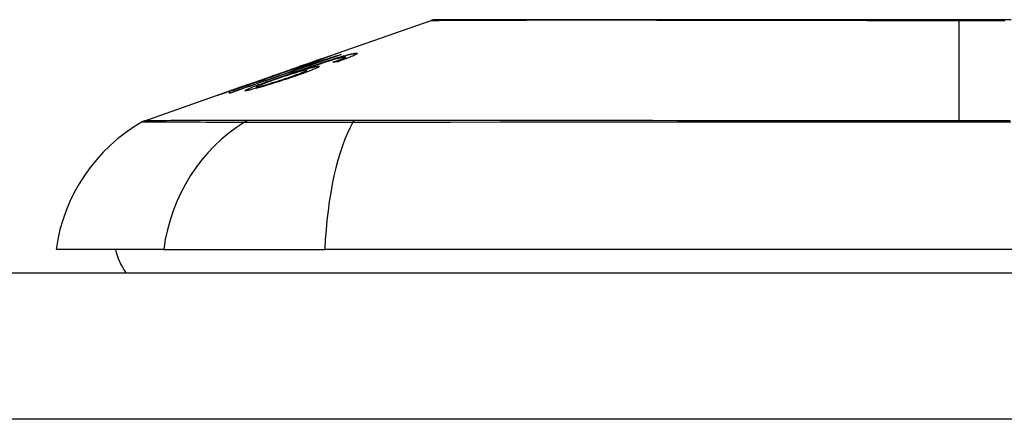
# Model space of a CAD drawing. Header units: inches. Extents: x 25 to 686, y 75 to 314.
# Tile 50 of 160: x 152.447 to 153.112, y 306.681 to 306.951. Entities that reach past the tile are written whole.
import ezdxf

# ---------------------------------------------------------------- set-up
doc = ezdxf.new("R2010")
doc.units = ezdxf.units.IN
doc.header["$MEASUREMENT"] = 0
doc.layers.add('Visible Edges(ANSI)', color=7, linetype='Continuous', lineweight=25)
doc.layers.add('Visible Tangent Edges(ANSI)', color=7, linetype='Continuous', lineweight=25)

msp = doc.modelspace()

# ---------------------------------------------------------------- linework, layer by layer
at = {"layer": 'Visible Edges(ANSI)'}
for p, q in [((152.64634, 306.9227), (152.72453, 306.95007)), ((152.66288, 306.92689), (152.66288, 306.92663)), ((152.66669, 306.92529), (152.66669, 306.92405)), ((152.60103, 306.90684), (152.63615, 306.91913)), ((152.63201, 306.9169), (152.64081, 306.91998)), ((152.63657, 306.91928), (152.63657, 306.91927)), ((152.64081, 306.91998), (152.64081, 306.91957)), ((152.64594, 306.92115), (152.64594, 306.92077)), ((152.64952, 306.9237), (152.64952, 306.92342)), ((152.66491, 306.92429), (152.66491, 306.9234)), ((152.6171, 306.91241), (152.62519, 306.91524)), ((152.61845, 306.91282), (152.61845, 306.91255)), ((152.62514, 306.91521), (152.62514, 306.91498)), ((152.63344, 306.91514), (152.63344, 306.91478)), ((152.64038, 306.91632), (152.64038, 306.91512)), ((152.60061, 306.90669), (152.60061, 306.90668)), ((152.60641, 306.9051), (152.60641, 306.90418)), ((152.531, 306.88233), (152.59284, 306.90397)), ((152.58817, 306.90225), (152.58817, 306.90203)), ((152.54387, 306.79542), (152.47111, 306.79542)), ((152.54387, 306.79542), (152.65266, 306.79542)), ((153.51003, 306.79542), (152.65266, 306.79542)), ((91.62734, 306.77967), (157.23234, 306.77967))]:
    msp.add_line(p, q, dxfattribs=at)
at = {"layer": 'Visible Edges(ANSI)', "flags": 128}
for points in [[(153.11654, 306.95035), (153.09916, 306.95034), (153.08179, 306.95034), (153.06441, 306.95034), (153.047, 306.95035), (153.02964, 306.95035), (153.01238, 306.95036), (152.99528, 306.95037), (152.97842, 306.95039), (152.96184, 306.9504), (152.94561, 306.95041), (152.9297, 306.95043), (152.91409, 306.95045), (152.89885, 306.95046), (152.88404, 306.95048), (152.8697, 306.9505), (152.8559, 306.95051), (152.84268, 306.95053), (152.83008, 306.95053), (152.8181, 306.95053), (152.80675, 306.95051), (152.79606, 306.9505), (152.78607, 306.95048), (152.77675, 306.95046), (152.76814, 306.95045), (152.76027, 306.95043), (152.75318, 306.95041), (152.74689, 306.9504), (152.74142, 306.95039), (152.73678, 306.95037), (152.73298, 306.95036), (152.73001, 306.95035), (152.72786, 306.95035), (152.72658, 306.95034), (152.72615, 306.95034)], [(152.66385, 306.92696), (152.66077, 306.9259), (152.65769, 306.92483), (152.6546, 306.92376), (152.65151, 306.92269), (152.64841, 306.92162), (152.6453, 306.92055), (152.64219, 306.91947), (152.63908, 306.9184), (152.63597, 306.91732), (152.63286, 306.91624), (152.62975, 306.91517), (152.62663, 306.91409), (152.62352, 306.91301), (152.62041, 306.91193), (152.6173, 306.91086), (152.6142, 306.90978), (152.61109, 306.90871), (152.608, 306.90764), (152.60491, 306.90657), (152.60182, 306.9055), (152.59874, 306.90443), (152.59567, 306.90337), (152.59261, 306.9023), (152.58956, 306.90125)], [(152.63657, 306.91928), (152.63827, 306.91987), (152.63995, 306.92046), (152.64161, 306.92104), (152.64324, 306.92161), (152.64483, 306.92217), (152.64637, 306.92271), (152.6478, 306.92321), (152.64905, 306.92365), (152.65014, 306.92403), (152.65108, 306.92435), (152.65188, 306.92463), (152.6526, 306.92488), (152.65327, 306.92511), (152.65389, 306.92532), (152.65445, 306.92552), (152.65496, 306.92569), (152.65542, 306.92584), (152.65581, 306.92597), (152.65615, 306.92608), (152.65643, 306.92617), (152.65665, 306.92624), (152.65683, 306.92629), (152.65695, 306.92632), (152.65703, 306.92634)], [(152.65703, 306.92634), (152.65706, 306.92633), (152.65699, 306.92628), (152.65681, 306.9262), (152.65653, 306.92608), (152.65614, 306.92592), (152.65565, 306.92572), (152.65505, 306.92549), (152.65436, 306.92523), (152.65359, 306.92493), (152.65271, 306.9246), (152.65174, 306.92424), (152.65069, 306.92385), (152.64962, 306.92346), (152.64856, 306.92307), (152.64751, 306.9227), (152.64651, 306.92234), (152.64556, 306.922), (152.64461, 306.92166), (152.64365, 306.92132), (152.64267, 306.92097), (152.64169, 306.92062), (152.64068, 306.92027), (152.63967, 306.91991), (152.63864, 306.91955)], [(152.64081, 306.91998), (152.64184, 306.92029), (152.64287, 306.92061), (152.6439, 306.92092), (152.64492, 306.92123), (152.64593, 306.92155), (152.64693, 306.92185), (152.64792, 306.92216), (152.64889, 306.92246), (152.64985, 306.92276), (152.65079, 306.92305), (152.6517, 306.92334), (152.65259, 306.92361), (152.65346, 306.92389), (152.65429, 306.92415), (152.65509, 306.9244), (152.6559, 306.92466), (152.65673, 306.92492), (152.65758, 306.92519), (152.65843, 306.92546), (152.6593, 306.92574), (152.66018, 306.92602), (152.66108, 306.92631), (152.66198, 306.9266), (152.66288, 306.92689)], [(152.66012, 306.92446), (152.66092, 306.9247), (152.66171, 306.92494), (152.66248, 306.92517), (152.66325, 306.9254), (152.66399, 306.92562), (152.66472, 306.92583), (152.66543, 306.92603), (152.66612, 306.92622), (152.66678, 306.9264), (152.66742, 306.92657), (152.66803, 306.92674), (152.66862, 306.92689), (152.66919, 306.92703), (152.66973, 306.92716), (152.67024, 306.92728), (152.67072, 306.92738), (152.67117, 306.92748), (152.67159, 306.92757), (152.67198, 306.92764), (152.67235, 306.92771), (152.67269, 306.92776), (152.67301, 306.9278), (152.6733, 306.92784), (152.67356, 306.92786)], [(152.67356, 306.92786), (152.6739, 306.92788), (152.67418, 306.92788), (152.6744, 306.92786), (152.67454, 306.92781), (152.67461, 306.92774), (152.67459, 306.92763), (152.67449, 306.92751), (152.6743, 306.92735), (152.67402, 306.92717), (152.67366, 306.92696), (152.67321, 306.92673), (152.67267, 306.92647), (152.67206, 306.92619), (152.67137, 306.92589), (152.67062, 306.92557), (152.6698, 306.92524), (152.66891, 306.92489), (152.66797, 306.92453), (152.66698, 306.92416), (152.66594, 306.92377), (152.66487, 306.92338), (152.66376, 306.92299), (152.66263, 306.92259), (152.66147, 306.92218)], [(152.66615, 306.92537), (152.66605, 306.92536), (152.66594, 306.92534), (152.66583, 306.92533), (152.6657, 306.92531), (152.66557, 306.92529), (152.66543, 306.92526), (152.66529, 306.92524), (152.66513, 306.92521), (152.66497, 306.92517), (152.6648, 306.92514), (152.66462, 306.9251), (152.66444, 306.92506), (152.66424, 306.92501), (152.66404, 306.92496), (152.66383, 306.92491), (152.66362, 306.92486), (152.66339, 306.9248), (152.66317, 306.92475), (152.66293, 306.92468), (152.66269, 306.92462), (152.66244, 306.92455), (152.66219, 306.92448), (152.66193, 306.92441), (152.66166, 306.92434)], [(152.66288, 306.92689), (152.66292, 306.9269), (152.66296, 306.9269), (152.663, 306.9269), (152.66304, 306.92691), (152.66308, 306.92691), (152.66313, 306.92691), (152.66317, 306.92692), (152.66321, 306.92692), (152.66325, 306.92692), (152.66329, 306.92692), (152.66333, 306.92693), (152.66337, 306.92693), (152.66341, 306.92693), (152.66345, 306.92694), (152.66349, 306.92694), (152.66353, 306.92694), (152.66357, 306.92694), (152.66361, 306.92695), (152.66365, 306.92695), (152.66369, 306.92695), (152.66373, 306.92695), (152.66377, 306.92696), (152.66381, 306.92696), (152.66385, 306.92696)], [(152.66491, 306.92429), (152.66512, 306.92438), (152.66532, 306.92447), (152.66551, 306.92456), (152.66568, 306.92464), (152.66585, 306.92472), (152.666, 306.9248), (152.66613, 306.92487), (152.66626, 306.92494), (152.66636, 306.925), (152.66645, 306.92506), (152.66653, 306.92511), (152.66659, 306.92516), (152.66664, 306.92521), (152.66667, 306.92524), (152.66668, 306.92528), (152.66668, 306.92531), (152.66667, 306.92533), (152.66664, 306.92535), (152.66659, 306.92537), (152.66653, 306.92538), (152.66645, 306.92538), (152.66637, 306.92538), (152.66626, 306.92538), (152.66615, 306.92537)], [(152.58807, 306.90103), (152.59046, 306.90186), (152.59286, 306.9027), (152.59526, 306.90353), (152.59766, 306.90437), (152.60007, 306.9052), (152.60248, 306.90604), (152.60489, 306.90688), (152.60731, 306.90772), (152.60972, 306.90856), (152.61214, 306.9094), (152.61456, 306.91024), (152.61698, 306.91108), (152.6194, 306.91192), (152.62182, 306.91276), (152.62423, 306.9136), (152.62665, 306.91445), (152.62907, 306.91529), (152.63149, 306.91613), (152.6339, 306.91696), (152.63631, 306.9178), (152.63872, 306.91864), (152.64113, 306.91948), (152.64354, 306.92031), (152.64594, 306.92115)], [(152.63864, 306.91955), (152.63795, 306.91931), (152.63726, 306.91908), (152.63657, 306.91884), (152.63589, 306.9186), (152.6352, 306.91837), (152.63452, 306.91813), (152.63385, 306.9179), (152.63319, 306.91767), (152.63253, 306.91745), (152.63188, 306.91723), (152.63122, 306.91701), (152.63054, 306.91678), (152.62985, 306.91654), (152.62913, 306.9163), (152.62842, 306.91606), (152.62769, 306.91582), (152.62697, 306.91558), (152.62629, 306.91536), (152.62564, 306.91514), (152.62503, 306.91495), (152.62446, 306.91476), (152.62393, 306.91459), (152.62343, 306.91443), (152.62297, 306.91428)], [(152.62515, 306.91521), (152.62565, 306.91535), (152.62681, 306.91572), (152.62853, 306.91628), (152.62993, 306.91674), (152.63046, 306.91692), (152.63081, 306.91704), (152.63117, 306.91716), (152.63154, 306.91729), (152.63192, 306.91742), (152.63231, 306.91755), (152.63271, 306.91769), (152.63312, 306.91783), (152.63354, 306.91797), (152.63397, 306.91812), (152.6344, 306.91826), (152.63483, 306.91841), (152.63527, 306.91856), (152.6357, 306.91872), (152.63615, 306.91887), (152.63659, 306.91902), (152.63703, 306.91918), (152.63748, 306.91933), (152.63792, 306.91949), (152.63837, 306.91964)], [(152.62751, 306.91355), (152.62892, 306.91404), (152.63034, 306.91454), (152.63177, 306.91503), (152.63319, 306.91552), (152.63462, 306.91602), (152.63605, 306.91651), (152.63747, 306.917), (152.63889, 306.91748), (152.6403, 306.91796), (152.64171, 306.91844), (152.6431, 306.91892), (152.64449, 306.91938), (152.64587, 306.91985), (152.64723, 306.9203), (152.64858, 306.92075), (152.64991, 306.92119), (152.65122, 306.92162), (152.65252, 306.92205), (152.65382, 306.92247), (152.6551, 306.92288), (152.65638, 306.92329), (152.65765, 306.92369), (152.65889, 306.92408), (152.66012, 306.92446)], [(152.64808, 306.91911), (152.64868, 306.91914), (152.64895, 306.91905), (152.64887, 306.91885), (152.64843, 306.91853), (152.64769, 306.91813), (152.64682, 306.91772), (152.646, 306.91735), (152.64535, 306.91707), (152.6447, 306.9168), (152.64401, 306.91652), (152.64328, 306.91623), (152.64251, 306.91592), (152.64169, 306.91561), (152.64083, 306.91529), (152.63994, 306.91496), (152.63902, 306.91462), (152.63807, 306.91427), (152.63709, 306.91393), (152.63609, 306.91357), (152.63508, 306.91322), (152.63404, 306.91286), (152.63299, 306.9125), (152.63192, 306.91213), (152.63084, 306.91177)], [(152.64594, 306.92115), (152.64542, 306.92098), (152.6449, 306.92082), (152.64438, 306.92066), (152.64387, 306.9205), (152.64337, 306.92035), (152.64287, 306.9202), (152.64237, 306.92004), (152.64189, 306.9199), (152.64141, 306.91975), (152.64094, 306.9196), (152.64047, 306.91946), (152.64002, 306.91932), (152.63957, 306.91919), (152.63913, 306.91905), (152.63863, 306.9189), (152.63804, 306.91872), (152.63738, 306.91852), (152.63666, 306.9183), (152.6359, 306.91807), (152.63511, 306.91783), (152.63431, 306.91759), (152.63352, 306.91735), (152.63275, 306.91712), (152.63201, 306.9169)], [(152.66166, 306.92434), (152.65973, 306.92379), (152.65767, 306.92317), (152.65549, 306.9225), (152.65328, 306.92181), (152.6512, 306.92114), (152.64939, 306.92055), (152.64793, 306.92007), (152.64689, 306.91973), (152.64606, 306.91945), (152.64522, 306.91917), (152.64438, 306.91888), (152.64353, 306.9186), (152.64267, 306.91831), (152.64181, 306.91802), (152.64095, 306.91772), (152.6401, 306.91743), (152.63924, 306.91714), (152.63839, 306.91685), (152.63754, 306.91656), (152.6367, 306.91627), (152.63587, 306.91598), (152.63504, 306.9157), (152.63423, 306.91542), (152.63344, 306.91514)], [(152.63344, 306.91514), (152.63417, 306.91537), (152.6349, 306.9156), (152.63562, 306.91582), (152.63633, 306.91604), (152.63703, 306.91626), (152.63772, 306.91647), (152.6384, 306.91667), (152.63907, 306.91687), (152.63974, 306.91707), (152.64041, 306.91726), (152.64108, 306.91745), (152.64175, 306.91764), (152.64241, 306.91782), (152.64307, 306.918), (152.64373, 306.91817), (152.64437, 306.91834), (152.64498, 306.91849), (152.64555, 306.91863), (152.64608, 306.91875), (152.64657, 306.91885), (152.64701, 306.91894), (152.64741, 306.91901), (152.64777, 306.91907), (152.64808, 306.91911)], [(152.6495, 306.9237), (152.64939, 306.92368), (152.64917, 306.92361), (152.64883, 306.9235), (152.64837, 306.92335), (152.64778, 306.92316), (152.64713, 306.92294), (152.64648, 306.92271), (152.64588, 306.92251), (152.64533, 306.92232), (152.64477, 306.92213), (152.64419, 306.92192), (152.64359, 306.92171), (152.64296, 306.9215), (152.64232, 306.92127), (152.64166, 306.92104), (152.64098, 306.92081), (152.6403, 306.92057), (152.6396, 306.92033), (152.6389, 306.92008), (152.63819, 306.91984), (152.63748, 306.91959), (152.63676, 306.91934), (152.63605, 306.91909), (152.63534, 306.91884)], [(152.63534, 306.91884), (152.63539, 306.91886), (152.63544, 306.91888), (152.63549, 306.9189), (152.63554, 306.91891), (152.63559, 306.91893), (152.63565, 306.91895), (152.6357, 306.91897), (152.63575, 306.91899), (152.6358, 306.91901), (152.63585, 306.91903), (152.6359, 306.91904), (152.63595, 306.91906), (152.636, 306.91908), (152.63605, 306.9191), (152.63611, 306.91912), (152.63616, 306.91913), (152.63621, 306.91915), (152.63626, 306.91917), (152.63631, 306.91919), (152.63636, 306.91921), (152.63641, 306.91922), (152.63646, 306.91924), (152.63652, 306.91926), (152.63657, 306.91928)], [(152.63837, 306.91964), (152.63913, 306.91991), (152.6399, 306.92018), (152.64065, 306.92044), (152.6414, 306.9207), (152.64213, 306.92096), (152.64284, 306.92122), (152.64353, 306.92146), (152.64419, 306.9217), (152.64483, 306.92193), (152.64544, 306.92215), (152.64603, 306.92236), (152.64658, 306.92256), (152.6471, 306.92275), (152.64756, 306.92293), (152.64798, 306.92308), (152.64835, 306.92322), (152.64867, 306.92334), (152.64894, 306.92345), (152.64915, 306.92353), (152.64932, 306.9236), (152.64943, 306.92365), (152.6495, 306.92368), (152.64952, 306.9237), (152.6495, 306.9237)], [(152.65823, 306.92177), (152.65854, 306.92188), (152.65886, 306.92199), (152.65917, 306.92211), (152.65948, 306.92222), (152.65979, 306.92233), (152.66011, 306.92244), (152.66041, 306.92256), (152.66072, 306.92267), (152.66103, 306.92278), (152.66133, 306.92289), (152.66162, 306.923), (152.66192, 306.92311), (152.6622, 306.92322), (152.66248, 306.92333), (152.66276, 306.92343), (152.66302, 306.92353), (152.66328, 306.92363), (152.66354, 306.92373), (152.66379, 306.92383), (152.66403, 306.92393), (152.66427, 306.92402), (152.66449, 306.92411), (152.66471, 306.9242), (152.66491, 306.92429)], [(152.66147, 306.92218), (152.66133, 306.92217), (152.6612, 306.92215), (152.66106, 306.92213), (152.66093, 306.92212), (152.66079, 306.9221), (152.66066, 306.92208), (152.66052, 306.92207), (152.66039, 306.92205), (152.66025, 306.92203), (152.66012, 306.92202), (152.65999, 306.922), (152.65985, 306.92198), (152.65972, 306.92197), (152.65958, 306.92195), (152.65945, 306.92193), (152.65931, 306.92191), (152.65918, 306.9219), (152.65904, 306.92188), (152.65891, 306.92186), (152.65877, 306.92184), (152.65864, 306.92182), (152.6585, 306.92181), (152.65837, 306.92179), (152.65823, 306.92177)], [(152.59974, 306.90259), (152.59867, 306.90257), (152.59934, 306.9031), (152.6017, 306.90416), (152.60416, 306.90515), (152.6052, 306.90555), (152.60615, 306.90591), (152.60715, 306.90629), (152.60819, 306.90667), (152.60926, 306.90707), (152.61036, 306.90747), (152.61148, 306.90788), (152.61262, 306.90829), (152.61378, 306.90871), (152.61497, 306.90913), (152.61618, 306.90956), (152.61741, 306.91), (152.61865, 306.91044), (152.61991, 306.91089), (152.62117, 306.91133), (152.62244, 306.91178), (152.62372, 306.91223), (152.62499, 306.91267), (152.62625, 306.91311), (152.62751, 306.91355)], [(152.63084, 306.91177), (152.62926, 306.91124), (152.62767, 306.91071), (152.62606, 306.91018), (152.62444, 306.90965), (152.62281, 306.90912), (152.62118, 306.90861), (152.61956, 306.90809), (152.61794, 306.90759), (152.61625, 306.90707), (152.6144, 306.9065), (152.61242, 306.90591), (152.61037, 306.9053), (152.60849, 306.90476), (152.60695, 306.90433), (152.60572, 306.90399), (152.60476, 306.90374), (152.60391, 306.90351), (152.60312, 306.90332), (152.6024, 306.90314), (152.60174, 306.90298), (152.60114, 306.90285), (152.60061, 306.90274), (152.60015, 306.90266), (152.59974, 306.90259)], [(152.60455, 306.90778), (152.6054, 306.90808), (152.60624, 306.90837), (152.60707, 306.90867), (152.6079, 306.90896), (152.60871, 306.90924), (152.60952, 306.90953), (152.6103, 306.90981), (152.61107, 306.91008), (152.61181, 306.91035), (152.61252, 306.9106), (152.6132, 306.91085), (152.61385, 306.91108), (152.61448, 306.91131), (152.61508, 306.91153), (152.61569, 306.91175), (152.61628, 306.91197), (152.61684, 306.91218), (152.61732, 306.91236), (152.61772, 306.91251), (152.61803, 306.91263), (152.61825, 306.91272), (152.61839, 306.91278), (152.61844, 306.91282), (152.61843, 306.91282)], [(152.62297, 306.91428), (152.62281, 306.91421), (152.62262, 306.91413), (152.62241, 306.91405), (152.62217, 306.91395), (152.6219, 306.91385), (152.6216, 306.91373), (152.62127, 306.9136), (152.62091, 306.91346), (152.62051, 306.91331), (152.62008, 306.91315), (152.61963, 306.91298), (152.61914, 306.9128), (152.61863, 306.91261), (152.61805, 306.9124), (152.61733, 306.91214), (152.61644, 306.91181), (152.61538, 306.91143), (152.61413, 306.91098), (152.61273, 306.91048), (152.61127, 306.90997), (152.60978, 306.90944), (152.60826, 306.90891), (152.60672, 306.90837), (152.60517, 306.90783)], [(152.61843, 306.91282), (152.61841, 306.91282), (152.61839, 306.91281), (152.61837, 306.91281), (152.61834, 306.9128), (152.6183, 306.91279), (152.61826, 306.91278), (152.61822, 306.91277), (152.61818, 306.91275), (152.61813, 306.91274), (152.61808, 306.91272), (152.61802, 306.91271), (152.61796, 306.91269), (152.6179, 306.91267), (152.61784, 306.91265), (152.61777, 306.91263), (152.6177, 306.91261), (152.61763, 306.91258), (152.61756, 306.91256), (152.61749, 306.91254), (152.61741, 306.91251), (152.61733, 306.91249), (152.61726, 306.91246), (152.61718, 306.91244), (152.6171, 306.91241)], [(152.63976, 306.91637), (152.6393, 306.9163), (152.63871, 306.91619), (152.63801, 306.91603), (152.63719, 306.91583), (152.63625, 306.91558), (152.63524, 306.9153), (152.63424, 306.91501), (152.63329, 306.91474), (152.63246, 306.91449), (152.63168, 306.91425), (152.63089, 306.91401), (152.63009, 306.91376), (152.62927, 306.9135), (152.62845, 306.91324), (152.6276, 306.91296), (152.62676, 306.91269), (152.62591, 306.91241), (152.62506, 306.91213), (152.62421, 306.91184), (152.62337, 306.91156), (152.62253, 306.91127), (152.62169, 306.91099), (152.62086, 306.9107), (152.62004, 306.91042)], [(152.62519, 306.91524), (152.62519, 306.91524), (152.62519, 306.91523), (152.62518, 306.91523), (152.62518, 306.91523), (152.62517, 306.91523), (152.62517, 306.91523), (152.62517, 306.91523), (152.62516, 306.91522), (152.62516, 306.91522), (152.62516, 306.91522), (152.62515, 306.91522), (152.62515, 306.91522), (152.62515, 306.91522), (152.62515, 306.91521), (152.62515, 306.91521), (152.62514, 306.91521), (152.62514, 306.91521), (152.62514, 306.91521), (152.62514, 306.91521), (152.62514, 306.91521), (152.62514, 306.91521), (152.62514, 306.91521), (152.62515, 306.91521), (152.62515, 306.91521)], [(152.62767, 306.91132), (152.62892, 306.91175), (152.63016, 306.91217), (152.63136, 306.9126), (152.63253, 306.91301), (152.63366, 306.91342), (152.63473, 306.91381), (152.63574, 306.91419), (152.63668, 306.91455), (152.63751, 306.91488), (152.63818, 306.91516), (152.63872, 306.91539), (152.63914, 306.91558), (152.63947, 306.91573), (152.63975, 306.91587), (152.63998, 306.91599), (152.64015, 306.9161), (152.64028, 306.91619), (152.64036, 306.91627), (152.64038, 306.91632), (152.64035, 306.91637), (152.64027, 306.91639), (152.64014, 306.9164), (152.63997, 306.91639), (152.63976, 306.91637)], [(152.58059, 306.89959), (152.58056, 306.8996), (152.58068, 306.89966), (152.58098, 306.89977), (152.58145, 306.89995), (152.58212, 306.90019), (152.58292, 306.90048), (152.5838, 306.9008), (152.58468, 306.90111), (152.58553, 306.90141), (152.58632, 306.90169), (152.58713, 306.90197), (152.58799, 306.90227), (152.58889, 306.90259), (152.58982, 306.90292), (152.59079, 306.90326), (152.5918, 306.90361), (152.59284, 306.90397), (152.5939, 306.90434), (152.59498, 306.90472), (152.59607, 306.9051), (152.59718, 306.90549), (152.59831, 306.90589), (152.59945, 306.90629), (152.60061, 306.90669)], [(152.60517, 306.90783), (152.60315, 306.90712), (152.60113, 306.90643), (152.59913, 306.90574), (152.59717, 306.90507), (152.59527, 306.90442), (152.59344, 306.9038), (152.59169, 306.90321), (152.59013, 306.90268), (152.58876, 306.90222), (152.58759, 306.90183), (152.58662, 306.90151), (152.58578, 306.90123), (152.585, 306.90098), (152.58428, 306.90074), (152.58362, 306.90053), (152.58302, 306.90033), (152.58249, 306.90016), (152.58202, 306.90001), (152.58163, 306.89989), (152.5813, 306.89979), (152.58103, 306.89971), (152.58082, 306.89965), (152.58068, 306.89961), (152.58059, 306.89959)], [(152.60223, 306.90725), (152.60114, 306.90687), (152.60005, 306.90648), (152.59896, 306.9061), (152.59788, 306.90573), (152.59683, 306.90536), (152.59581, 306.905), (152.59482, 306.90465), (152.59386, 306.90431), (152.59294, 306.90398), (152.59208, 306.90368), (152.59134, 306.90342), (152.59073, 306.9032), (152.59022, 306.90302), (152.58981, 306.90287), (152.58946, 306.90274), (152.58915, 306.90263), (152.58889, 306.90253), (152.58866, 306.90245), (152.58848, 306.90238), (152.58834, 306.90233), (152.58824, 306.90229), (152.58818, 306.90226), (152.58817, 306.90225), (152.58818, 306.90225)], [(152.58818, 306.90225), (152.58828, 306.90227), (152.58846, 306.90232), (152.58873, 306.90241), (152.58909, 306.90252), (152.58953, 306.90266), (152.59006, 306.90284), (152.59069, 306.90304), (152.59137, 306.90327), (152.59208, 306.90351), (152.59281, 306.90375), (152.59353, 306.90399), (152.59425, 306.90424), (152.595, 306.90449), (152.59578, 306.90476), (152.59658, 306.90503), (152.59741, 306.90532), (152.59827, 306.90561), (152.59914, 306.90591), (152.60003, 306.90621), (152.60092, 306.90652), (152.60182, 306.90683), (152.60272, 306.90715), (152.60363, 306.90746), (152.60455, 306.90778)], [(152.60061, 306.90669), (152.60067, 306.90671), (152.60074, 306.90674), (152.60081, 306.90676), (152.60088, 306.90679), (152.60095, 306.90681), (152.60101, 306.90683), (152.60108, 306.90686), (152.60115, 306.90688), (152.60122, 306.9069), (152.60128, 306.90693), (152.60135, 306.90695), (152.60142, 306.90698), (152.60149, 306.907), (152.60156, 306.90702), (152.60162, 306.90705), (152.60169, 306.90707), (152.60176, 306.90709), (152.60183, 306.90711), (152.60189, 306.90714), (152.60196, 306.90716), (152.60203, 306.90718), (152.6021, 306.90721), (152.60217, 306.90723), (152.60223, 306.90725)], [(152.62004, 306.91042), (152.61893, 306.91004), (152.61785, 306.90966), (152.6168, 306.90928), (152.61576, 306.90891), (152.61476, 306.90855), (152.61376, 306.90819), (152.61279, 306.90783), (152.61185, 306.90748), (152.61097, 306.90714), (152.61014, 306.90683), (152.60939, 306.90653), (152.60871, 306.90626), (152.60811, 306.90601), (152.60759, 306.90578), (152.60718, 306.90559), (152.60687, 306.90544), (152.60665, 306.90531), (152.6065, 306.90521), (152.60643, 306.90514), (152.60641, 306.90509), (152.60645, 306.90506), (152.60655, 306.90504), (152.60672, 306.90505), (152.60694, 306.90508)], [(152.60694, 306.90508), (152.60717, 306.90512), (152.60745, 306.90517), (152.60776, 306.90523), (152.60812, 306.90531), (152.60851, 306.90541), (152.60896, 306.90552), (152.60943, 306.90564), (152.60995, 306.90578), (152.6105, 306.90592), (152.61107, 306.90608), (152.61167, 306.90625), (152.6123, 306.90643), (152.61294, 306.90662), (152.61361, 306.90681), (152.61429, 306.90702), (152.61517, 306.90728), (152.61629, 306.90762), (152.61765, 306.90804), (152.61925, 306.90855), (152.62095, 306.90909), (152.62265, 306.90964), (152.62435, 306.9102), (152.62602, 306.91076), (152.62767, 306.91132)], [(152.58956, 306.90125), (152.5895, 306.90124), (152.58943, 306.90123), (152.58937, 306.90122), (152.58931, 306.90121), (152.58925, 306.9012), (152.58919, 306.90119), (152.58912, 306.90119), (152.58906, 306.90118), (152.589, 306.90117), (152.58894, 306.90116), (152.58887, 306.90115), (152.58881, 306.90114), (152.58875, 306.90113), (152.58869, 306.90112), (152.58863, 306.90111), (152.58856, 306.9011), (152.5885, 306.9011), (152.58844, 306.90109), (152.58838, 306.90108), (152.58831, 306.90107), (152.58825, 306.90106), (152.58819, 306.90105), (152.58813, 306.90104), (152.58807, 306.90103)]]:
    msp.add_lwpolyline(points, dxfattribs=at)
at = {"layer": 'Visible Edges(ANSI)'}
for centre, radius, start, end in [((152.72616, 306.94542), 0.00492, 90.17314, 109.29005), ((152.58808, 306.7791), 0.11811, 119.81689, 172.0587), ((152.53425, 306.87304), 0.00984, 109.29005, 119.81689), ((152.54985, 306.8033), 0.03937, 191.53696, 216.8699)]:
    msp.add_arc(centre, radius, start, end, dxfattribs=at)
at = {"layer": 'Visible Tangent Edges(ANSI)'}
for p, q in [((153.08134, 306.95034), (153.08134, 306.95007)), ((153.08134, 306.88233), (153.08134, 306.95007)), ((152.65703, 306.92634), (152.65703, 306.92631)), ((152.67356, 306.92786), (152.67356, 306.92691)), ((152.63837, 306.91964), (152.63837, 306.91946)), ((152.64808, 306.91911), (152.64808, 306.91834)), ((152.66012, 306.92446), (152.66012, 306.9239)), ((152.62515, 306.91521), (152.62515, 306.91498)), ((152.62751, 306.91355), (152.62751, 306.91293)), ((152.60455, 306.90778), (152.60455, 306.90761)), ((152.60694, 306.90508), (152.60694, 306.90433)), ((152.62767, 306.91132), (152.62767, 306.91071)), ((152.58818, 306.90225), (152.58818, 306.90203)), ((152.60079, 306.88237), (152.60062, 306.88236)), ((152.67301, 306.88236), (152.67254, 306.88237)), ((157.23234, 306.68067), (91.62734, 306.68067))]:
    msp.add_line(p, q, dxfattribs=at)
at = {"layer": 'Visible Tangent Edges(ANSI)', "flags": 128}
for points in [[(152.72456, 306.95007), (152.72471, 306.95007), (152.72516, 306.95007), (152.72591, 306.95007), (152.72697, 306.95008), (152.72832, 306.95009), (152.72998, 306.9501), (152.73194, 306.95011), (152.73419, 306.95012), (152.73673, 306.95013), (152.73957, 306.95014), (152.74269, 306.95016), (152.7461, 306.95017), (152.74979, 306.95019), (152.75376, 306.9502), (152.75801, 306.95022), (152.76254, 306.95024), (152.76733, 306.95025), (152.7724, 306.95027), (152.77771, 306.95029), (152.78327, 306.95031), (152.78907, 306.95032), (152.79511, 306.95034), (152.80138, 306.95036), (152.80788, 306.95037)], [(152.80788, 306.95037), (152.80958, 306.95037), (152.81129, 306.95038), (152.81301, 306.95038), (152.81475, 306.95038), (152.8165, 306.95039), (152.81827, 306.95039), (152.82005, 306.95039), (152.82185, 306.95039), (152.82366, 306.95039), (152.82548, 306.95039), (152.82732, 306.9504), (152.82917, 306.9504), (152.83104, 306.9504), (152.83292, 306.95039), (152.83481, 306.95039), (152.83672, 306.95039), (152.83864, 306.95039), (152.84057, 306.95039), (152.84252, 306.95039), (152.84448, 306.95038), (152.84646, 306.95038), (152.84845, 306.95038), (152.85045, 306.95037), (152.85247, 306.95037)], [(152.85247, 306.95037), (152.8605, 306.95036), (152.86873, 306.95034), (152.87714, 306.95032), (152.88573, 306.95031), (152.89449, 306.95029), (152.9034, 306.95027), (152.91245, 306.95025), (152.92164, 306.95024), (152.93094, 306.95022), (152.94037, 306.9502), (152.94991, 306.95019), (152.95957, 306.95017), (152.96933, 306.95016), (152.97919, 306.95014), (152.98915, 306.95013), (152.9992, 306.95012), (153.00933, 306.95011), (153.01953, 306.9501), (153.02979, 306.95009), (153.04008, 306.95008), (153.05039, 306.95007), (153.06072, 306.95007), (153.07104, 306.95007), (153.08134, 306.95007)], [(153.08134, 306.95007), (153.09168, 306.95007), (153.10202, 306.95007), (153.11236, 306.95007)], [(152.52936, 306.88158), (152.52948, 306.88158), (152.52984, 306.88158), (152.53045, 306.88157), (152.5313, 306.88157), (152.53239, 306.88157), (152.53372, 306.88156), (152.5353, 306.88156), (152.53711, 306.88155), (152.53917, 306.88154), (152.54146, 306.88154), (152.544, 306.88153), (152.54677, 306.88152), (152.54978, 306.88151), (152.55304, 306.8815), (152.55653, 306.88149), (152.56026, 306.88148), (152.56422, 306.88146), (152.56842, 306.88145), (152.57285, 306.88144), (152.57752, 306.88143), (152.58243, 306.88142), (152.58756, 306.8814), (152.59294, 306.88139), (152.59853, 306.88138)], [(152.60062, 306.88236), (152.59499, 306.88236), (152.58961, 306.88236), (152.58445, 306.88236), (152.57952, 306.88236), (152.57483, 306.88236), (152.57037, 306.88236), (152.56614, 306.88236), (152.56215, 306.88235), (152.5584, 306.88235), (152.55488, 306.88235), (152.55161, 306.88235), (152.54857, 306.88235), (152.54577, 306.88234), (152.54322, 306.88234), (152.5409, 306.88234), (152.53883, 306.88234), (152.537, 306.88234), (152.53541, 306.88233), (152.53406, 306.88233), (152.53296, 306.88233), (152.5321, 306.88233), (152.53149, 306.88233), (152.53112, 306.88233), (152.531, 306.88233)], [(152.59853, 306.88138), (152.60006, 306.88137), (152.60175, 306.88135), (152.6036, 306.88135), (152.6056, 306.88134), (152.60775, 306.88133), (152.61004, 306.88133), (152.61248, 306.88132), (152.61506, 306.88132), (152.61778, 306.88131), (152.62063, 306.88131), (152.6236, 306.88131), (152.6267, 306.88131), (152.62991, 306.88131), (152.63325, 306.88131), (152.63669, 306.88131), (152.64024, 306.88132), (152.64389, 306.88132), (152.64763, 306.88132), (152.65146, 306.88133), (152.65537, 306.88134), (152.65937, 306.88135), (152.66343, 306.88135), (152.66757, 306.88137), (152.67176, 306.88138)], [(152.67254, 306.88237), (152.66844, 306.88237), (152.66441, 306.88237), (152.66044, 306.88237), (152.65655, 306.88237), (152.65273, 306.88236), (152.64899, 306.88236), (152.64534, 306.88236), (152.64179, 306.88236), (152.63832, 306.88236), (152.63496, 306.88236), (152.63171, 306.88236), (152.62856, 306.88236), (152.62553, 306.88236), (152.62262, 306.88236), (152.61983, 306.88236), (152.61717, 306.88236), (152.61463, 306.88236), (152.61223, 306.88236), (152.60997, 306.88236), (152.60784, 306.88236), (152.60586, 306.88237), (152.60402, 306.88237), (152.60233, 306.88237), (152.60079, 306.88237)], [(152.67176, 306.88138), (152.70467, 306.8814), (152.73793, 306.88143), (152.77152, 306.88145), (152.80539, 306.88148), (152.8395, 306.8815), (152.87382, 306.88152), (152.9083, 306.88154), (152.9429, 306.88155), (152.97758, 306.88156), (153.0123, 306.88157), (153.047, 306.88158), (153.08169, 306.88158), (153.11638, 306.88158)], [(153.08134, 306.88233), (153.06406, 306.88233), (153.04677, 306.88233), (153.02947, 306.88233), (153.01217, 306.88233), (152.99487, 306.88233), (152.97758, 306.88233), (152.96029, 306.88234), (152.94302, 306.88234), (152.92577, 306.88234), (152.90854, 306.88234), (152.89135, 306.88234), (152.87419, 306.88235), (152.85708, 306.88235), (152.84001, 306.88235), (152.823, 306.88235), (152.80604, 306.88235), (152.78914, 306.88236), (152.77231, 306.88236), (152.75556, 306.88236), (152.73888, 306.88236), (152.72228, 306.88236), (152.70577, 306.88236), (152.68943, 306.88236), (152.67301, 306.88236)], [(153.11596, 306.88233), (153.09865, 306.88233), (153.08134, 306.88233)]]:
    msp.add_lwpolyline(points, dxfattribs=at)
at = {"layer": 'Visible Tangent Edges(ANSI)'}
for centre, major_axis, ratio, start_param, end_param in [((152.6543, 306.7791), (0, 0.11811), 0.943995, 0.523835, 1.432195), ((152.60317, 306.87285), (0.00008, 0.00984), 0.945463, 0.267645, 0.531352), ((152.69125, 306.7791), (0, 0.11811), 0.32996, 0.523835, 1.432195), ((152.67338, 306.87285), (-0.00003, 0.00984), 0.32572, 0.259229, 0.522936)]:
    msp.add_ellipse(centre, major_axis=major_axis, ratio=ratio, start_param=start_param, end_param=end_param, dxfattribs=at)

doc.saveas('drawing.dxf')
